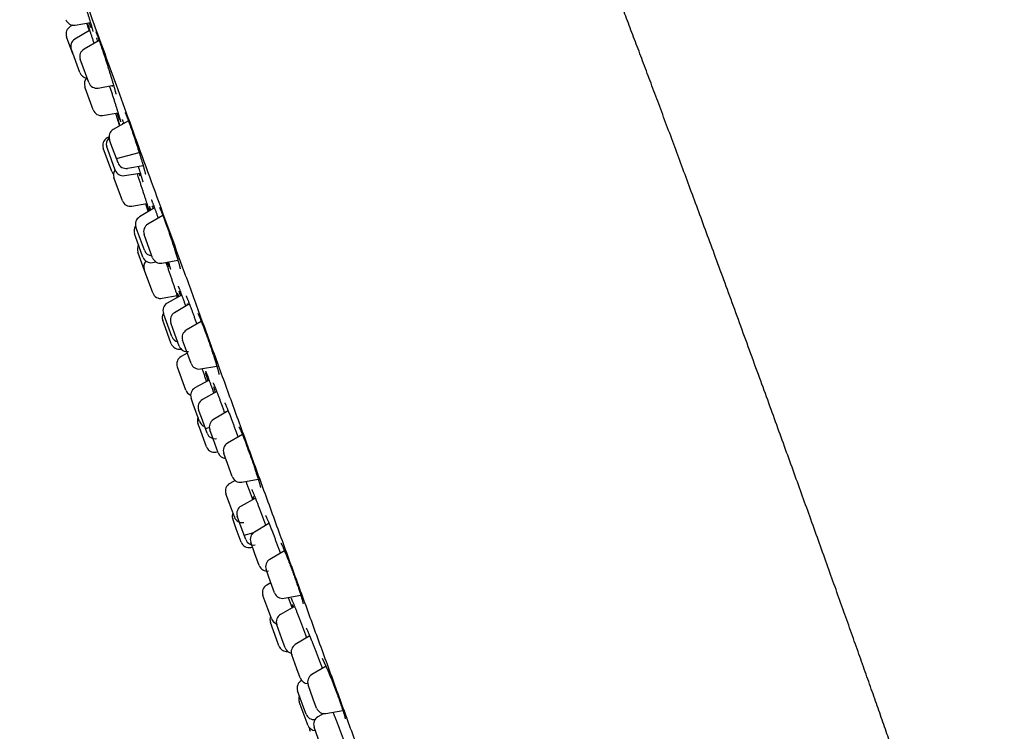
# Model space of a CAD drawing. Header units: millimetres. Extents: x 8 to 1577, y 12 to 2536.
# Tile 39 of 66: x 398 to 456, y 2129 to 2171. Entities that reach past the tile are written whole.
import ezdxf

# ---------------------------------------------------------------- set-up
doc = ezdxf.new("R2010")
doc.units = ezdxf.units.MM

msp = doc.modelspace()

# ---------------------------------------------------------------- linework, layer by layer
at = {"color": 7, "linetype": 'Continuous', "lineweight": 30}
for p, q in [((401.351, 2170.978), (401.217, 2170.897)), ((402.363, 2170.67), (401.489, 2170.148)), ((401.514, 2170.98), (402.406, 2171.137)), ((401.372, 2169.284), (401.003, 2170.297)), ((402.924, 2170.075), (402.03, 2169.56)), ((401.282, 2169.531), (401.276, 2169.548)), ((401.775, 2168.175), (401.282, 2169.531)), ((401.864, 2168.809), (401.811, 2168.955)), ((402.31, 2167.583), (401.864, 2168.809)), ((402.105, 2167.27), (402.08, 2167.338)), ((402.58, 2165.965), (402.105, 2167.27)), ((402.867, 2167.261), (403.777, 2167.422)), ((403.129, 2165.642), (404.041, 2165.789)), ((403.896, 2165.766), (404.136, 2165.031)), ((404.652, 2165.329), (403.758, 2164.813)), ((403.508, 2164.378), (403.393, 2164.313)), ((403.624, 2163.972), (403.538, 2164.209)), ((403.17, 2163.7), (403.168, 2163.706)), ((403.667, 2162.333), (403.17, 2163.7)), ((403.43, 2163.628), (403.376, 2163.778)), ((403.876, 2162.405), (403.43, 2163.628)), ((404.038, 2162.836), (403.624, 2163.972)), ((403.942, 2163.1), (405.285, 2163.46)), ((404.594, 2162.515), (405.523, 2162.679)), ((403.819, 2161.916), (403.799, 2161.973)), ((404.298, 2160.6), (403.819, 2161.916)), ((404.425, 2162.082), (405.354, 2162.232)), ((404.861, 2160.28), (405.737, 2160.446)), ((406.196, 2160.175), (405.312, 2159.646)), ((406.689, 2159.725), (405.797, 2159.211)), ((405.192, 2158.788), (405.098, 2159.046)), ((405.069, 2158.482), (405.013, 2158.636)), ((405.513, 2157.263), (405.069, 2158.482)), ((405.598, 2157.673), (405.192, 2158.788)), ((405.702, 2158.263), (405.577, 2158.607)), ((406.077, 2157.234), (405.702, 2158.263)), ((405.686, 2156.262), (405.21, 2157.568)), ((406.076, 2156.943), (406.281, 2156.982)), ((406.634, 2156.912), (407.58, 2157.079)), ((405.605, 2156.484), (405.59, 2156.526)), ((406.089, 2155.153), (405.605, 2156.484)), ((406.656, 2154.833), (407.526, 2155.005)), ((407.798, 2155.026), (406.947, 2154.549)), ((407.489, 2154.998), (407.531, 2154.876)), ((408.255, 2154.507), (407.374, 2153.981)), ((406.828, 2153.651), (406.722, 2153.941)), ((406.741, 2153.363), (406.683, 2153.523)), ((407.182, 2152.15), (406.741, 2153.363)), ((407.222, 2152.569), (406.828, 2153.651)), ((407.302, 2152.992), (407.16, 2153.38)), ((408.96, 2153.466), (408.074, 2152.954)), ((407.66, 2152.008), (407.302, 2152.992)), ((408.023, 2151.888), (407.854, 2152.35)), ((407.749, 2151.831), (407.767, 2151.835)), ((408.131, 2151.591), (407.769, 2151.391)), ((408.354, 2150.977), (408.023, 2151.888)), ((408.911, 2150.656), (409.874, 2150.826)), ((407.552, 2150.755), (407.542, 2150.783)), ((408.041, 2149.41), (407.552, 2150.755)), ((409.419, 2149.991), (408.586, 2149.532)), ((409.87, 2149.32), (409.023, 2148.845)), ((408.482, 2148.58), (408.357, 2148.923)), ((408.856, 2147.55), (408.482, 2148.58)), ((408.964, 2147.782), (408.798, 2148.238)), ((410.547, 2148.187), (409.673, 2147.665)), ((410.449, 2148.129), (410.439, 2148.162)), ((408.847, 2147.197), (408.761, 2147.433)), ((409.297, 2146.865), (408.964, 2147.782)), ((409.26, 2146.061), (408.847, 2147.197)), ((409.201, 2147.129), (409.431, 2147.19)), ((409.653, 2146.531), (409.459, 2147.064)), ((411.385, 2146.777), (410.507, 2146.27)), ((409.959, 2145.692), (409.653, 2146.531)), ((409.826, 2145.741), (409.933, 2145.762)), ((410.501, 2145.078), (410.287, 2145.666)), ((410.787, 2144.293), (410.501, 2145.078)), ((410.957, 2144.064), (410.639, 2143.89)), ((411.344, 2143.972), (412.322, 2144.145)), ((410.617, 2142.713), (410.411, 2143.281)), ((410.91, 2141.908), (410.617, 2142.713)), ((412.151, 2143.027), (411.312, 2142.556)), ((411.026, 2141.21), (410.812, 2141.798)), ((411.319, 2141.31), (411.087, 2141.949)), ((412.957, 2141.531), (412.093, 2141.015)), ((411.311, 2140.426), (411.026, 2141.21)), ((411.586, 2140.576), (411.319, 2141.31)), ((411.49, 2140.84), (412.057, 2140.992)), ((412.129, 2139.729), (411.879, 2140.415)), ((411.877, 2140.106), (411.984, 2140.127)), ((413.875, 2139.901), (413.008, 2139.4)), ((412.379, 2139.042), (412.129, 2139.729)), ((413.049, 2138.077), (412.788, 2138.796)), ((413.07, 2138.02), (412.825, 2137.885)), ((413.287, 2137.423), (413.049, 2138.077)), ((412.889, 2136.47), (412.596, 2137.276)), ((413.844, 2137.102), (414.836, 2137.277)), ((413.096, 2135.903), (412.889, 2136.47)), ((414.472, 2136.612), (413.645, 2136.148)), ((414.247, 2136.727), (414.32, 2136.527)), ((413.397, 2134.695), (413.044, 2135.666)), ((413.72, 2134.715), (413.419, 2135.541)), ((413.543, 2134.294), (413.397, 2134.695)), ((413.919, 2134.168), (413.72, 2134.715)), ((415.365, 2134.875), (414.513, 2134.366)), ((415.109, 2134.942), (415.175, 2134.761)), ((414.605, 2132.926), (414.299, 2133.766)), ((414.799, 2132.393), (414.605, 2132.926)), ((416.34, 2133.085), (415.485, 2132.592)), ((414.884, 2132.245), (414.879, 2132.242)), ((415.025, 2130.603), (414.65, 2131.633)), ((415.574, 2131.14), (415.266, 2131.988)), ((415.765, 2130.615), (415.574, 2131.14)), ((415.208, 2129.721), (414.748, 2130.985)), ((415.15, 2130.26), (415.025, 2130.603)), ((416.322, 2130.294), (417.325, 2130.471)), ((416.191, 2130.288), (415.847, 2130.096)), ((415.247, 2129.612), (415.208, 2129.721)), ((415.987, 2128.486), (415.622, 2129.488))]:
    msp.add_line(p, q, dxfattribs=at)
at = {"color": 7, "linetype": 'Continuous', "lineweight": 30, "flags": 128}
for points in [[(405.655, 2160.431), (405.68, 2160.356), (405.816, 2159.948)], [(411.176, 2147.238), (411.176, 2147.239), (411.18, 2147.233), (411.188, 2147.218), (411.201, 2147.193), (411.219, 2147.157), (411.242, 2147.109), (411.269, 2147.05), (411.299, 2146.981), (411.333, 2146.902), (411.369, 2146.815), (411.408, 2146.72), (411.45, 2146.616), (411.494, 2146.504), (411.54, 2146.386), (411.588, 2146.262), (411.637, 2146.133), (411.686, 2146), (411.736, 2145.865), (411.787, 2145.727), (411.837, 2145.589), (411.886, 2145.451), (411.886, 2145.45), (411.886, 2145.45)]]:
    msp.add_lwpolyline(points, dxfattribs=at)
at = {"color": 7, "linetype": 'Continuous', "lineweight": 30}
for centre, radius, start, end in [((401.427, 2171.472), 0.5, 200, 280), ((401.473, 2170.468), 0.5, 120.84432, 200), ((401.746, 2169.719), 0.5, 120.84432, 200), ((402.28, 2169.127), 0.5, 120, 200), ((402.245, 2168.346), 0.5, 200, 262.99883), ((402.55, 2167.509), 0.5, 133.57929, 200), ((402.78, 2167.754), 0.5, 200, 280), ((403.05, 2166.136), 0.5, 200, 279.15568), ((404.008, 2164.38), 0.5, 120, 200), ((403.638, 2163.877), 0.5, 119.27461, 200), ((403.846, 2163.949), 0.5, 131.94524, 200), ((404.508, 2163.007), 0.5, 200, 280), ((404.137, 2162.504), 0.5, 200, 222.53906), ((404.268, 2162.144), 0.5, 144.057, 200), ((404.345, 2162.576), 0.5, 200, 279.15568), ((404.768, 2160.772), 0.5, 200, 280.72539), ((405.568, 2159.217), 0.5, 120.84432, 200), ((405.483, 2158.807), 0.5, 143.55674, 200), ((406.047, 2158.778), 0.5, 120, 200), ((405.68, 2157.739), 0.5, 149.79348, 200), ((405.983, 2157.434), 0.5, 200, 280.72539), ((406.068, 2157.844), 0.5, 200, 266.42102), ((406.547, 2157.405), 0.5, 200, 280), ((406.06, 2156.697), 0.5, 138.10525, 200), ((406.559, 2155.324), 0.5, 200, 281.18381), ((407.192, 2154.112), 0.5, 119.27461, 200), ((407.152, 2153.694), 0.5, 149.78846, 200), ((407.63, 2153.551), 0.5, 120.84432, 200), ((407.691, 2152.74), 0.5, 200, 255.94312), ((408.324, 2152.521), 0.5, 120, 200), ((407.652, 2152.322), 0.5, 200, 281.18381), ((408.13, 2152.179), 0.5, 200, 279.15568), ((408.012, 2150.954), 0.5, 118.98141, 200), ((408.824, 2151.148), 0.5, 200, 280), ((408.511, 2149.581), 0.5, 200, 248.39921), ((408.827, 2149.094), 0.5, 118.81619, 200), ((409.268, 2148.409), 0.5, 119.27461, 200), ((409.231, 2147.604), 0.5, 157.73142, 200), ((409.326, 2147.722), 0.5, 200, 250.2073), ((409.929, 2147.235), 0.5, 120.84432, 200), ((409.767, 2147.036), 0.5, 200, 280.72539), ((410.757, 2145.837), 0.5, 120, 200), ((409.73, 2146.232), 0.5, 200, 281.01859), ((410.429, 2145.863), 0.5, 200, 266.42078), ((410.88, 2143.452), 0.5, 118.81619, 200), ((411.257, 2144.464), 0.5, 200, 280), ((411.282, 2141.969), 0.5, 157.73315, 200), ((411.557, 2142.12), 0.5, 119.27461, 200), ((411.38, 2142.079), 0.5, 200, 281.18381), ((412.349, 2140.586), 0.5, 120.84432, 200), ((411.781, 2140.597), 0.5, 200, 281.01859), ((412.056, 2140.747), 0.5, 200, 280.72539), ((413.258, 2138.967), 0.5, 120, 200), ((412.849, 2139.213), 0.5, 200, 279.15568), ((413.066, 2137.447), 0.5, 118.81619, 200), ((413.757, 2137.594), 0.5, 200, 280), ((413.513, 2135.837), 0.5, 157.73275, 200), ((413.566, 2136.074), 0.5, 200, 250.80414), ((413.889, 2135.712), 0.5, 119.27461, 200), ((414.013, 2134.465), 0.5, 200, 274.8498), ((414.389, 2134.339), 0.5, 200, 257.04127), ((414.769, 2133.937), 0.5, 120.84432, 200), ((398.238, 2124.982), 19.829, 19.07254, 25.59069), ((415.12, 2131.804), 0.5, 118.81619, 200), ((415.269, 2132.564), 0.5, 200, 267.19927), ((415.735, 2132.159), 0.5, 120, 200), ((415.217, 2131.156), 0.5, 157.73264, 200), ((416.235, 2130.786), 0.5, 200, 280), ((415.619, 2130.431), 0.5, 200, 276.27335), ((416.092, 2129.659), 0.5, 119.27461, 200), ((415.717, 2129.783), 0.5, 200, 267.66594), ((415.853, 2129.41), 0.5, 176.6446, 200)]:
    msp.add_arc(centre, radius, start, end, dxfattribs=at)
for points, knots in [([(441.795, 2150.526), (441.595, 2151.076), (441.2, 2152.161), (440.613, 2153.768), (440.041, 2155.332), (439.482, 2156.855), (438.941, 2158.328), (438.417, 2159.752), (437.908, 2161.129), (437.413, 2162.469), (436.927, 2163.779), (436.45, 2165.06), (435.983, 2166.312), (435.529, 2167.527), (435.087, 2168.705), (434.657, 2169.848), (434.24, 2170.954), (433.813, 2172.083), (433.377, 2173.229), (432.934, 2174.39), (432.507, 2175.507), (432.095, 2176.579), (431.697, 2177.608), (431.321, 2178.578), (430.965, 2179.49), (430.63, 2180.347), (430.306, 2181.169), (429.994, 2181.957), (429.68, 2182.748), (429.363, 2183.539), (429.045, 2184.328), (428.741, 2185.076), (428.452, 2185.783), (428.176, 2186.452), (427.914, 2187.082), (427.657, 2187.694), (427.406, 2188.286), (427.16, 2188.858), (426.93, 2189.389), (426.713, 2189.882), (426.509, 2190.339), (426.318, 2190.761), (426.139, 2191.15), (425.972, 2191.507), (425.816, 2191.833), (425.658, 2192.158), (425.499, 2192.476), (425.36, 2192.747), (425.278, 2192.901), (425.25, 2192.953)], [0, 0, 0, 0, 0.038532, 0.076072, 0.112633, 0.148229, 0.182873, 0.215984, 0.248202, 0.279541, 0.310011, 0.340222, 0.369556, 0.398027, 0.425648, 0.452431, 0.478392, 0.503543, 0.53188, 0.559155, 0.585388, 0.610601, 0.634815, 0.658051, 0.679084, 0.699285, 0.718671, 0.73726, 0.755072, 0.774731, 0.7934, 0.811106, 0.827877, 0.84374, 0.858723, 0.872853, 0.887445, 0.901076, 0.913783, 0.925602, 0.936571, 0.946726, 0.956105, 0.964744, 0.97268, 0.979949, 0.988523, 0.996101, 1, 1, 1, 1]), ([(398.231, 2183.089), (398.237, 2183.071), (398.25, 2183.037), (398.352, 2182.756), (398.516, 2182.306), (398.747, 2181.671), (399.044, 2180.855), (399.405, 2179.862), (399.827, 2178.703), (400.306, 2177.386), (400.842, 2175.915), (401.433, 2174.29), (402.081, 2172.511), (402.781, 2170.587), (403.528, 2168.536), (404.315, 2166.374), (405.139, 2164.108), (406.001, 2161.74), (406.9, 2159.269), (407.833, 2156.707), (408.791, 2154.076), (409.766, 2151.397), (410.754, 2148.682), (411.755, 2145.931), (412.769, 2143.144), (413.45, 2141.273), (413.792, 2140.334)], [0, 0, 0, 0, 0.041973, 0.083583, 0.125009, 0.166434, 0.208037, 0.25, 0.291973, 0.333583, 0.375009, 0.416434, 0.458038, 0.5, 0.541973, 0.583583, 0.625009, 0.666434, 0.708038, 0.75, 0.79197, 0.833579, 0.875005, 0.91643, 0.958035, 1, 1, 1, 1]), ([(401.448, 2174.132), (401.456, 2174.11), (401.476, 2174.054), (401.516, 2173.94), (401.566, 2173.795), (401.621, 2173.632), (401.68, 2173.454), (401.743, 2173.263), (401.808, 2173.062), (401.876, 2172.853), (401.944, 2172.64), (402.012, 2172.424), (402.08, 2172.208), (402.147, 2171.995), (402.211, 2171.788), (402.271, 2171.589), (402.328, 2171.401), (402.38, 2171.226), (402.427, 2171.068), (402.462, 2170.946), (402.479, 2170.886), (402.484, 2170.865)], [0, 0, 0, 0, 0.034277, 0.089268, 0.144434, 0.199424, 0.254413, 0.309577, 0.364566, 0.419592, 0.474794, 0.529821, 0.58491, 0.640174, 0.695263, 0.750403, 0.805718, 0.860858, 0.916013, 0.971345, 1, 1, 1, 1]), ([(402.181, 2171.098), (402.185, 2171.085), (402.204, 2171.027), (402.239, 2170.918), (402.283, 2170.78), (402.312, 2170.689), (402.325, 2170.647)], [0, 0, 0, 0, 0.089869, 0.420351, 0.739488, 1, 1, 1, 1]), ([(402.341, 2170.657), (402.338, 2170.666), (402.318, 2170.729), (402.287, 2170.83), (402.249, 2170.955), (402.221, 2171.046), (402.209, 2171.087), (402.205, 2171.102)], [0, 0, 0, 0, 0.0452635, 0.3134414, 0.5807653, 0.8479293, 1, 1, 1, 1]), ([(402.218, 2171.104), (402.223, 2171.09), (402.236, 2171.05), (402.267, 2170.961), (402.307, 2170.839), (402.355, 2170.696), (402.407, 2170.536), (402.465, 2170.362), (402.526, 2170.173), (402.577, 2170.018), (402.607, 2169.923), (402.615, 2169.897)], [0, 0, 0, 0, 0.068167, 0.194818, 0.321066, 0.447311, 0.573959, 0.700205, 0.826509, 0.953215, 1, 1, 1, 1]), ([(402.444, 2170.832), (402.442, 2170.836), (402.428, 2170.877), (402.394, 2170.973), (402.362, 2171.068), (402.343, 2171.124), (402.342, 2171.126)], [0, 0, 0, 0, 0.0574882, 0.522277, 0.9855889, 1, 1, 1, 1]), ([(402.481, 2170.875), (402.487, 2170.856), (402.499, 2170.811), (402.516, 2170.751), (402.531, 2170.694), (402.542, 2170.65), (402.549, 2170.619), (402.553, 2170.603), (402.554, 2170.597), (402.553, 2170.598), (402.553, 2170.598)], [0, 0, 0, 0, 0.122443, 0.291495, 0.457329, 0.61825, 0.771407, 0.892338, 0.990485, 1, 1, 1, 1]), ([(402.732, 2170.577), (402.732, 2170.577), (402.732, 2170.578), (402.734, 2170.574), (402.739, 2170.563), (402.749, 2170.541), (402.763, 2170.508), (402.781, 2170.463), (402.803, 2170.407), (402.828, 2170.34), (402.855, 2170.267), (402.874, 2170.213), (402.883, 2170.188)], [0, 0, 0, 0, 0.001354, 0.071107, 0.156429, 0.257199, 0.370838, 0.493545, 0.621846, 0.753267, 0.886247, 1, 1, 1, 1]), ([(402.847, 2170.031), (402.843, 2170.044), (402.824, 2170.112), (402.805, 2170.176), (402.793, 2170.221), (402.792, 2170.223)], [0, 0, 0, 0, 0.182689, 0.952828, 1, 1, 1, 1]), ([(402.881, 2170.197), (402.89, 2170.172), (402.915, 2170.101), (402.963, 2169.965), (403.023, 2169.793), (403.086, 2169.606), (403.152, 2169.409), (403.221, 2169.203), (403.29, 2168.991), (403.36, 2168.776), (403.429, 2168.56), (403.497, 2168.346), (403.562, 2168.138), (403.624, 2167.936), (403.682, 2167.745), (403.732, 2167.577), (403.76, 2167.481), (403.773, 2167.438)], [0, 0, 0, 0, 0.03814, 0.107746, 0.177574, 0.247179, 0.316783, 0.386608, 0.456212, 0.525863, 0.595736, 0.665387, 0.735118, 0.80507, 0.874801, 0.944595, 1, 1, 1, 1]), ([(403.536, 2167.379), (403.539, 2167.37), (403.565, 2167.29), (403.615, 2167.136), (403.685, 2166.921), (403.753, 2166.708), (403.819, 2166.501), (403.882, 2166.301), (403.942, 2166.111), (403.997, 2165.934), (404.047, 2165.772), (404.091, 2165.626), (404.128, 2165.5), (404.156, 2165.406), (404.168, 2165.362), (404.172, 2165.345)], [0, 0, 0, 0, 0.011357, 0.096221, 0.181149, 0.266349, 0.351278, 0.43626, 0.521513, 0.606495, 0.691493, 0.776763, 0.861762, 0.946733, 1, 1, 1, 1]), ([(403.714, 2167.343), (403.712, 2167.346), (403.706, 2167.365), (403.698, 2167.388), (403.691, 2167.407)], [0, 0, 0, 0, 0.179562, 1, 1, 1, 1]), ([(403.77, 2167.446), (403.775, 2167.429), (403.79, 2167.378), (403.812, 2167.3), (403.837, 2167.212), (403.859, 2167.133), (403.877, 2167.063), (403.893, 2167.003), (403.904, 2166.957), (403.911, 2166.924), (403.915, 2166.904), (403.917, 2166.895), (403.917, 2166.895), (403.917, 2166.896)], [0, 0, 0, 0, 0.0548979, 0.166986, 0.2800954, 0.3937869, 0.5073246, 0.6197233, 0.7297149, 0.8228689, 0.9055379, 0.9741352, 1, 1, 1, 1]), ([(404.13, 2165.386), (404.13, 2165.386), (404.118, 2165.417), (404.094, 2165.486), (404.05, 2165.611), (404.015, 2165.711), (403.994, 2165.773), (403.991, 2165.781)], [0, 0, 0, 0, 0.002024, 0.317358, 0.633698, 0.949033, 1, 1, 1, 1]), ([(404.139, 2165.033), (404.129, 2165.062), (404.106, 2165.132), (404.078, 2165.221), (404.053, 2165.299), (404.036, 2165.356), (404.031, 2165.373), (404.028, 2165.382)], [0, 0, 0, 0, 0.148836, 0.36142, 0.574682, 0.787265, 1, 1, 1, 1]), ([(404.033, 2165.372), (404.038, 2165.36), (404.046, 2165.336), (404.069, 2165.271), (404.098, 2165.183), (404.125, 2165.105), (404.143, 2165.05), (404.147, 2165.038)], [0, 0, 0, 0, 0.2340096, 0.4687638, 0.7027736, 0.9370581, 1, 1, 1, 1]), ([(404.035, 2165.367), (404.035, 2165.368), (404.035, 2165.368), (404.036, 2165.365), (404.037, 2165.363)], [0, 0, 0, 0, 0.194139, 1, 1, 1, 1]), ([(404.169, 2165.356), (404.172, 2165.344), (404.18, 2165.315), (404.188, 2165.286), (404.192, 2165.267), (404.194, 2165.259), (404.194, 2165.26), (404.194, 2165.26)], [0, 0, 0, 0, 0.238909, 0.525582, 0.758199, 0.94776, 1, 1, 1, 1]), ([(404.286, 2165.4), (404.286, 2165.4), (404.286, 2165.4), (404.289, 2165.393), (404.296, 2165.377), (404.308, 2165.35), (404.323, 2165.312), (404.343, 2165.262), (404.361, 2165.214), (404.374, 2165.181), (404.377, 2165.171)], [0, 0, 0, 0, 0.041891, 0.145127, 0.27088, 0.417064, 0.578581, 0.749888, 0.926757, 1, 1, 1, 1]), ([(404.456, 2165.817), (404.456, 2165.817), (404.456, 2165.817), (404.46, 2165.81), (404.467, 2165.795), (404.479, 2165.769), (404.496, 2165.732), (404.516, 2165.683), (404.541, 2165.622), (404.568, 2165.551), (404.599, 2165.47), (404.633, 2165.38), (404.668, 2165.286), (404.693, 2165.217), (404.705, 2165.185)], [0, 0, 0, 0, 0.02068, 0.077404, 0.145379, 0.224, 0.311263, 0.404667, 0.502049, 0.601843, 0.702997, 0.804817, 0.906808, 1, 1, 1, 1]), ([(404.33, 2165.143), (404.327, 2165.152), (404.324, 2165.165), (404.321, 2165.175), (404.32, 2165.178)], [0, 0, 0, 0, 0.694346, 1, 1, 1, 1]), ([(404.702, 2165.192), (404.713, 2165.161), (404.744, 2165.075), (404.8, 2164.919), (404.867, 2164.725), (404.937, 2164.522), (405.007, 2164.312), (405.079, 2164.099), (405.149, 2163.883), (405.218, 2163.669), (405.286, 2163.459), (405.35, 2163.255), (405.409, 2163.062), (405.456, 2162.909), (405.48, 2162.828), (405.487, 2162.802)], [0, 0, 0, 0, 0.0462831, 0.1293305, 0.212643, 0.2956907, 0.3787356, 0.4620451, 0.5450905, 0.6281921, 0.7115583, 0.7946604, 0.8778568, 0.9613181, 1, 1, 1, 1]), ([(405.232, 2162.627), (405.239, 2162.604), (405.267, 2162.518), (405.309, 2162.381), (405.355, 2162.229), (405.38, 2162.145), (405.391, 2162.109)], [0, 0, 0, 0, 0.115336, 0.434799, 0.75528, 1, 1, 1, 1]), ([(405.485, 2162.809), (405.495, 2162.774), (405.516, 2162.703), (405.545, 2162.604), (405.57, 2162.514), (405.593, 2162.433), (405.612, 2162.36), (405.628, 2162.297), (405.64, 2162.245), (405.649, 2162.205), (405.654, 2162.18), (405.656, 2162.166), (405.656, 2162.165), (405.656, 2162.165)], [0, 0, 0, 0, 0.100675, 0.203308, 0.304715, 0.404758, 0.505243, 0.606004, 0.705924, 0.803501, 0.883409, 0.952412, 1, 1, 1, 1]), ([(405.161, 2162.201), (405.179, 2162.147), (405.221, 2162.023), (405.287, 2161.824), (405.358, 2161.609), (405.429, 2161.395), (405.497, 2161.186), (405.563, 2160.984), (405.626, 2160.791), (405.684, 2160.611), (405.737, 2160.445), (405.785, 2160.294), (405.826, 2160.164), (405.858, 2160.059), (405.873, 2160.008), (405.88, 2159.986)], [0, 0, 0, 0, 0.062054, 0.141615, 0.221431, 0.300992, 0.380589, 0.46044, 0.540037, 0.619651, 0.699519, 0.779133, 0.85874, 0.9386, 1, 1, 1, 1]), ([(405.344, 2162.05), (405.344, 2162.051), (405.328, 2162.095), (405.308, 2162.149), (405.286, 2162.211), (405.283, 2162.221)], [0, 0, 0, 0, 0.005431, 0.851588, 1, 1, 1, 1]), ([(405.388, 2162.118), (405.391, 2162.109), (405.403, 2162.068), (405.421, 2162.005), (405.443, 2161.929), (405.462, 2161.863), (405.477, 2161.807), (405.488, 2161.765), (405.494, 2161.736), (405.498, 2161.721), (405.499, 2161.714), (405.499, 2161.716), (405.499, 2161.716)], [0, 0, 0, 0, 0.040219, 0.176086, 0.312536, 0.448598, 0.58308, 0.714336, 0.823376, 0.917773, 0.993417, 1, 1, 1, 1]), ([(405.863, 2159.976), (405.862, 2159.979), (405.852, 2160.006), (405.827, 2160.076), (405.787, 2160.188), (405.745, 2160.31), (405.713, 2160.401), (405.7, 2160.439)], [0, 0, 0, 0, 0.039172, 0.283572, 0.544461, 0.806183, 1, 1, 1, 1]), ([(405.888, 2160.256), (405.888, 2160.256), (405.888, 2160.256), (405.892, 2160.248), (405.899, 2160.231), (405.911, 2160.203), (405.926, 2160.163), (405.947, 2160.111), (405.962, 2160.07), (405.972, 2160.043), (405.973, 2160.041)], [0, 0, 0, 0, 0.054782, 0.163504, 0.296812, 0.451515, 0.621327, 0.800136, 0.983659, 1, 1, 1, 1]), ([(405.936, 2160.02), (405.936, 2160.02), (405.924, 2160.061), (405.911, 2160.103), (405.902, 2160.136), (405.9, 2160.142)], [0, 0, 0, 0, 0.001559, 0.821984, 1, 1, 1, 1]), ([(406.004, 2160.654), (406.004, 2160.654), (406.004, 2160.655), (406.008, 2160.648), (406.015, 2160.633), (406.027, 2160.607), (406.043, 2160.57), (406.063, 2160.521), (406.087, 2160.46), (406.115, 2160.389), (406.144, 2160.313), (406.166, 2160.256), (406.176, 2160.229)], [0, 0, 0, 0, 0.0254953, 0.0963366, 0.181964, 0.2814782, 0.3920772, 0.5104024, 0.6336613, 0.7599084, 0.887864, 1, 1, 1, 1]), ([(406.118, 2160.128), (406.114, 2160.138), (406.095, 2160.203), (406.079, 2160.258), (406.065, 2160.304)], [0, 0, 0, 0, 0.162967, 1, 1, 1, 1]), ([(406.173, 2160.238), (406.18, 2160.217), (406.204, 2160.153), (406.25, 2160.028), (406.31, 2159.863), (406.365, 2159.708), (406.401, 2159.605), (406.414, 2159.567)], [0, 0, 0, 0, 0.1143761, 0.3551223, 0.5958685, 0.8529278, 1, 1, 1, 1]), ([(406.49, 2160.2), (406.49, 2160.2), (406.49, 2160.2), (406.494, 2160.191), (406.503, 2160.173), (406.517, 2160.145), (406.535, 2160.105), (406.557, 2160.054), (406.584, 2159.991), (406.613, 2159.918), (406.646, 2159.835), (406.682, 2159.742), (406.72, 2159.642), (406.761, 2159.534), (406.803, 2159.42), (406.847, 2159.3), (406.887, 2159.187), (406.914, 2159.113), (406.925, 2159.081)], [0, 0, 0, 0, 0.023513, 0.066084, 0.115979, 0.171773, 0.233633, 0.299586, 0.368353, 0.438987, 0.510829, 0.583413, 0.656391, 0.729487, 0.802463, 0.875161, 0.947318, 1, 1, 1, 1]), ([(406.924, 2159.086), (406.936, 2159.051), (406.972, 2158.951), (407.033, 2158.775), (407.105, 2158.563), (407.178, 2158.349), (407.249, 2158.134), (407.318, 2157.924), (407.372, 2157.758), (407.4, 2157.667), (407.408, 2157.642)], [0, 0, 0, 0, 0.075062, 0.219937, 0.364352, 0.508762, 0.653632, 0.798042, 0.942551, 1, 1, 1, 1]), ([(407.407, 2157.646), (407.418, 2157.61), (407.443, 2157.53), (407.48, 2157.412), (407.516, 2157.294), (407.55, 2157.181), (407.581, 2157.075), (407.61, 2156.977), (407.635, 2156.888), (407.656, 2156.809), (407.674, 2156.741), (407.688, 2156.683), (407.699, 2156.638), (407.705, 2156.606), (407.709, 2156.586), (407.71, 2156.577), (407.71, 2156.578), (407.71, 2156.578)], [0, 0, 0, 0, 0.0653848, 0.1418051, 0.2186316, 0.2956744, 0.3726474, 0.4492585, 0.5252183, 0.6002115, 0.6738661, 0.7455387, 0.816535, 0.8783174, 0.9342055, 0.9820686, 1, 1, 1, 1]), ([(406.868, 2156.954), (406.874, 2156.937), (406.902, 2156.854), (406.956, 2156.697), (407.028, 2156.486), (407.101, 2156.271), (407.173, 2156.057), (407.245, 2155.846), (407.314, 2155.641), (407.38, 2155.443), (407.443, 2155.257), (407.5, 2155.084), (407.54, 2154.963), (407.559, 2154.905), (407.563, 2154.894)], [0, 0, 0, 0, 0.0243574, 0.1194606, 0.2145878, 0.3100182, 0.4051454, 0.5002951, 0.5957482, 0.6908979, 0.7860588, 0.8815231, 0.9766839, 1, 1, 1, 1]), ([(407.063, 2156.684), (407.062, 2156.687), (407.05, 2156.718), (407.021, 2156.795), (406.987, 2156.888), (406.964, 2156.951), (406.957, 2156.969)], [0, 0, 0, 0, 0.047874, 0.459796, 0.845562, 1, 1, 1, 1]), ([(407.01, 2156.979), (407.017, 2156.954), (407.04, 2156.882), (407.066, 2156.795), (407.082, 2156.741), (407.088, 2156.721)], [0, 0, 0, 0, 0.240238, 0.714717, 1, 1, 1, 1]), ([(407.085, 2156.732), (407.09, 2156.713), (407.102, 2156.673), (407.115, 2156.627), (407.124, 2156.592), (407.13, 2156.571), (407.132, 2156.56), (407.132, 2156.559), (407.132, 2156.559)], [0, 0, 0, 0, 0.20531, 0.422712, 0.611935, 0.782933, 0.925366, 1, 1, 1, 1]), ([(407.229, 2157.017), (407.23, 2157.012), (407.232, 2157.003), (407.232, 2157.001), (407.232, 2157)], [0, 0, 0, 0, 0.534739, 1, 1, 1, 1]), ([(407.592, 2155.547), (407.592, 2155.547), (407.592, 2155.548), (407.594, 2155.543), (407.6, 2155.53), (407.611, 2155.507), (407.626, 2155.472), (407.645, 2155.425), (407.668, 2155.367), (407.694, 2155.3), (407.714, 2155.249), (407.724, 2155.223)], [0, 0, 0, 0, 0.012347, 0.091005, 0.185016, 0.298748, 0.426703, 0.564808, 0.709394, 0.857929, 1, 1, 1, 1]), ([(407.544, 2154.883), (407.537, 2154.905), (407.524, 2154.941), (407.509, 2154.984), (407.503, 2155.001)], [0, 0, 0, 0, 0.601155, 1, 1, 1, 1]), ([(407.537, 2155.146), (407.537, 2155.146), (407.538, 2155.145), (407.542, 2155.134), (407.55, 2155.115), (407.562, 2155.086), (407.572, 2155.059), (407.577, 2155.046)], [0, 0, 0, 0, 0.1208, 0.298131, 0.515541, 0.764994, 1, 1, 1, 1]), ([(407.595, 2154.912), (407.595, 2154.914), (407.581, 2154.956), (407.562, 2155.019), (407.543, 2155.08), (407.537, 2155.099), (407.537, 2155.1)], [0, 0, 0, 0, 0.023375, 0.49872, 0.972554, 1, 1, 1, 1]), ([(407.573, 2155.056), (407.582, 2155.036), (407.595, 2154.999), (407.614, 2154.949), (407.622, 2154.927)], [0, 0, 0, 0, 0.576194, 1, 1, 1, 1]), ([(407.732, 2154.988), (407.718, 2155.031), (407.688, 2155.126), (407.661, 2155.214), (407.648, 2155.256), (407.647, 2155.259)], [0, 0, 0, 0, 0.433433, 0.958576, 1, 1, 1, 1]), ([(407.721, 2155.232), (407.732, 2155.202), (407.76, 2155.128), (407.811, 2154.991), (407.853, 2154.878), (407.873, 2154.822)], [0, 0, 0, 0, 0.2608092, 0.6309948, 1, 1, 1, 1]), ([(408.059, 2154.974), (408.059, 2154.974), (408.059, 2154.976), (408.062, 2154.971), (408.067, 2154.959), (408.078, 2154.937), (408.093, 2154.904), (408.113, 2154.859), (408.137, 2154.804), (408.164, 2154.737), (408.195, 2154.66), (408.229, 2154.573), (408.266, 2154.478), (408.303, 2154.381), (408.328, 2154.313), (408.34, 2154.282)], [0, 0, 0, 0, 0.002255, 0.053201, 0.114529, 0.185978, 0.265617, 0.350364, 0.440009, 0.532779, 0.627659, 0.723951, 0.821151, 0.918868, 1, 1, 1, 1]), ([(407.873, 2154.822), (407.895, 2154.763), (407.938, 2154.644), (407.992, 2154.493), (408.025, 2154.4), (408.034, 2154.375)], [0, 0, 0, 0, 0.420655, 0.842648, 1, 1, 1, 1]), ([(408.165, 2154.453), (408.161, 2154.464), (408.156, 2154.481), (408.152, 2154.495), (408.15, 2154.5)], [0, 0, 0, 0, 0.674462, 1, 1, 1, 1]), ([(408.338, 2154.289), (408.352, 2154.251), (408.386, 2154.161), (408.444, 2154.002), (408.511, 2153.815), (408.583, 2153.614), (408.643, 2153.443), (408.678, 2153.341), (408.689, 2153.309)], [0, 0, 0, 0, 0.132163, 0.320395, 0.508627, 0.709613, 0.911241, 1, 1, 1, 1]), ([(408.757, 2153.931), (408.757, 2153.931), (408.757, 2153.931), (408.762, 2153.922), (408.772, 2153.905), (408.786, 2153.876), (408.805, 2153.836), (408.828, 2153.785), (408.855, 2153.723), (408.885, 2153.651), (408.919, 2153.568), (408.956, 2153.477), (408.995, 2153.377), (409.037, 2153.269), (409.081, 2153.154), (409.126, 2153.034), (409.173, 2152.908), (409.22, 2152.778), (409.268, 2152.646), (409.317, 2152.511), (409.349, 2152.419), (409.365, 2152.374)], [0, 0, 0, 0, 0.019909, 0.054864, 0.095759, 0.141986, 0.192312, 0.245288, 0.299552, 0.355568, 0.412773, 0.470837, 0.529502, 0.588557, 0.647818, 0.707102, 0.766261, 0.825206, 0.88372, 0.942025, 1, 1, 1, 1]), ([(409.365, 2152.374), (409.365, 2152.373), (409.382, 2152.326), (409.415, 2152.232), (409.464, 2152.09), (409.513, 2151.948), (409.56, 2151.807), (409.607, 2151.668), (409.652, 2151.532), (409.695, 2151.4), (409.736, 2151.273), (409.775, 2151.151), (409.811, 2151.035), (409.845, 2150.925), (409.876, 2150.821), (409.904, 2150.724), (409.929, 2150.636), (409.951, 2150.556), (409.969, 2150.487), (409.983, 2150.431), (409.993, 2150.388), (409.999, 2150.357), (410.002, 2150.339), (410.003, 2150.33), (410.003, 2150.331), (410.003, 2150.332)], [0, 0, 0, 0, 0.0006587, 0.0506092, 0.1008191, 0.1511978, 0.201639, 0.2520142, 0.3022338, 0.3522271, 0.4019154, 0.4509812, 0.5001547, 0.5496797, 0.5994619, 0.649368, 0.6991639, 0.7486082, 0.7974049, 0.8451618, 0.8866489, 0.9251791, 0.9604012, 0.9907563, 1, 1, 1, 1]), ([(408.999, 2150.672), (409.002, 2150.663), (409.03, 2150.584), (409.083, 2150.432), (409.156, 2150.22), (409.218, 2150.043), (409.253, 2149.941), (409.265, 2149.906)], [0, 0, 0, 0, 0.033669, 0.307337, 0.581032, 0.855599, 1, 1, 1, 1]), ([(409.207, 2150.53), (409.207, 2150.53), (409.208, 2150.529), (409.212, 2150.52), (409.22, 2150.502), (409.232, 2150.473), (409.249, 2150.432), (409.267, 2150.386), (409.281, 2150.351), (409.287, 2150.336)], [0, 0, 0, 0, 0.068273, 0.187406, 0.331509, 0.495619, 0.675099, 0.86526, 1, 1, 1, 1]), ([(409.366, 2149.962), (409.355, 2149.997), (409.325, 2150.085), (409.286, 2150.207), (409.249, 2150.324), (409.227, 2150.396), (409.219, 2150.421), (409.219, 2150.421)], [0, 0, 0, 0, 0.1821489, 0.4539885, 0.7258847, 0.9986479, 1, 1, 1, 1]), ([(409.284, 2150.346), (409.294, 2150.32), (409.317, 2150.26), (409.362, 2150.141), (409.417, 2149.994), (409.478, 2149.831), (409.522, 2149.711), (409.543, 2149.651)], [0, 0, 0, 0, 0.153522, 0.364868, 0.576353, 0.788515, 1, 1, 1, 1]), ([(456.392, 2107.389), (456.384, 2107.427), (456.358, 2107.554), (456.308, 2107.777), (456.24, 2108.068), (456.162, 2108.389), (456.073, 2108.741), (455.975, 2109.117), (455.866, 2109.518), (455.749, 2109.945), (455.618, 2110.406), (455.475, 2110.903), (455.318, 2111.437), (455.147, 2112.009), (454.961, 2112.622), (454.76, 2113.277), (454.542, 2113.975), (454.326, 2114.66), (454.113, 2115.327), (453.905, 2115.973), (453.686, 2116.648), (453.456, 2117.355), (453.212, 2118.096), (452.955, 2118.874), (452.684, 2119.688), (452.4, 2120.537), (452.102, 2121.422), (451.79, 2122.343), (451.464, 2123.301), (451.123, 2124.297), (450.78, 2125.295), (450.436, 2126.292), (450.091, 2127.288), (449.734, 2128.316), (449.363, 2129.377), (448.98, 2130.473), (448.583, 2131.603), (448.172, 2132.769), (447.747, 2133.97), (447.309, 2135.208), (446.856, 2136.483), (446.388, 2137.795), (445.905, 2139.145), (445.408, 2140.534), (444.91, 2141.92), (444.412, 2143.303), (443.915, 2144.681), (443.404, 2146.093), (442.88, 2147.539), (442.343, 2149.021), (441.979, 2150.02), (441.795, 2150.526)], [0, 0, 0, 0, 0.00259, 0.008509, 0.01506, 0.022289, 0.030238, 0.038951, 0.047907, 0.057619, 0.068124, 0.079458, 0.091658, 0.104762, 0.118806, 0.133828, 0.149863, 0.166949, 0.181134, 0.196009, 0.211591, 0.227898, 0.244948, 0.262985, 0.281819, 0.30147, 0.321957, 0.343297, 0.36551, 0.388614, 0.412627, 0.43498, 0.458094, 0.481984, 0.506662, 0.532142, 0.558437, 0.585561, 0.613527, 0.642348, 0.672039, 0.702612, 0.73408, 0.766458, 0.799758, 0.831105, 0.863249, 0.8962, 0.929969, 0.964565, 1, 1, 1, 1]), ([(409.543, 2149.651), (409.566, 2149.588), (409.612, 2149.463), (409.664, 2149.318), (409.693, 2149.236), (409.697, 2149.223)], [0, 0, 0, 0, 0.457048, 0.915551, 1, 1, 1, 1]), ([(409.66, 2149.83), (409.66, 2149.83), (409.659, 2149.831), (409.662, 2149.826), (409.668, 2149.815), (409.678, 2149.792), (409.693, 2149.759), (409.713, 2149.715), (409.736, 2149.659), (409.763, 2149.593), (409.792, 2149.519), (409.814, 2149.463), (409.825, 2149.436)], [0, 0, 0, 0, 0.003803, 0.074456, 0.160464, 0.261289, 0.3739, 0.494177, 0.618534, 0.745142, 0.875739, 1, 1, 1, 1]), ([(409.793, 2149.277), (409.788, 2149.291), (409.766, 2149.36), (409.732, 2149.468), (409.707, 2149.55), (409.694, 2149.592)], [0, 0, 0, 0, 0.1147, 0.556646, 1, 1, 1, 1]), ([(409.822, 2149.444), (409.831, 2149.42), (409.859, 2149.35), (409.91, 2149.216), (409.975, 2149.044), (410.044, 2148.858), (410.092, 2148.726), (410.116, 2148.66)], [0, 0, 0, 0, 0.117478, 0.337815, 0.558308, 0.779507, 1, 1, 1, 1]), ([(410.116, 2148.66), (410.14, 2148.593), (410.189, 2148.458), (410.262, 2148.255), (410.309, 2148.121), (410.332, 2148.058)], [0, 0, 0, 0, 0.3458623, 0.692825, 1, 1, 1, 1]), ([(410.347, 2148.647), (410.347, 2148.647), (410.347, 2148.648), (410.351, 2148.641), (410.358, 2148.627), (410.371, 2148.601), (410.389, 2148.564), (410.41, 2148.516), (410.436, 2148.457), (410.465, 2148.387), (410.498, 2148.308), (410.533, 2148.22), (410.572, 2148.124), (410.613, 2148.019), (410.656, 2147.908), (410.685, 2147.83), (410.7, 2147.792)], [0, 0, 0, 0, 0.016291, 0.064273, 0.12143, 0.187176, 0.259745, 0.336952, 0.416924, 0.498192, 0.579805, 0.662924, 0.747105, 0.832094, 0.917658, 1, 1, 1, 1]), ([(410.698, 2147.798), (410.714, 2147.756), (410.753, 2147.653), (410.817, 2147.48), (410.888, 2147.285), (410.961, 2147.084), (411.035, 2146.876), (411.09, 2146.721), (411.119, 2146.638), (411.123, 2146.626)], [0, 0, 0, 0, 0.119031, 0.293486, 0.456789, 0.620092, 0.794461, 0.969386, 1, 1, 1, 1]), ([(411.886, 2145.45), (411.903, 2145.404), (411.936, 2145.31), (411.985, 2145.171), (412.033, 2145.032), (412.079, 2144.895), (412.125, 2144.761), (412.168, 2144.631), (412.209, 2144.506), (412.247, 2144.388), (412.282, 2144.276), (412.314, 2144.172), (412.344, 2144.075), (412.37, 2143.985), (412.393, 2143.904), (412.413, 2143.832), (412.429, 2143.77), (412.44, 2143.721), (412.448, 2143.686), (412.452, 2143.664), (412.453, 2143.652), (412.453, 2143.652), (412.453, 2143.652)], [0, 0, 0, 0, 0.054047, 0.108651, 0.163509, 0.218518, 0.273548, 0.328466, 0.383171, 0.43758, 0.491574, 0.544875, 0.598332, 0.652047, 0.705842, 0.759394, 0.812313, 0.864027, 0.907991, 0.9476, 0.981631, 1, 1, 1, 1]), ([(411.591, 2144.016), (411.595, 2144.006), (411.621, 2143.937), (411.673, 2143.797), (411.746, 2143.598), (411.797, 2143.459), (411.822, 2143.39)], [0, 0, 0, 0, 0.0510062, 0.3670009, 0.6840054, 1, 1, 1, 1]), ([(411.822, 2143.39), (411.848, 2143.32), (411.899, 2143.179), (411.954, 2143.025), (411.983, 2142.943), (411.987, 2142.932)], [0, 0, 0, 0, 0.461919, 0.925309, 1, 1, 1, 1]), ([(411.935, 2143.534), (411.935, 2143.534), (411.934, 2143.535), (411.937, 2143.53), (411.943, 2143.519), (411.954, 2143.497), (411.969, 2143.465), (411.989, 2143.42), (412.013, 2143.365), (412.041, 2143.299), (412.072, 2143.223), (412.101, 2143.151), (412.121, 2143.102), (412.128, 2143.084)], [0, 0, 0, 0, 0.002325, 0.06589, 0.14359, 0.235391, 0.339045, 0.451109, 0.568309, 0.688186, 0.809086, 0.929755, 1, 1, 1, 1]), ([(412.07, 2142.981), (412.057, 2143.019), (412.044, 2143.059), (412.033, 2143.092), (412.032, 2143.095)], [0, 0, 0, 0, 0.9340695, 1, 1, 1, 1]), ([(412.125, 2143.092), (412.136, 2143.066), (412.165, 2142.992), (412.22, 2142.85), (412.288, 2142.674), (412.36, 2142.484), (412.435, 2142.284), (412.512, 2142.077), (412.563, 2141.936), (412.589, 2141.865)], [0, 0, 0, 0, 0.083663, 0.23617, 0.389163, 0.541669, 0.694283, 0.847386, 1, 1, 1, 1]), ([(412.589, 2141.865), (412.615, 2141.795), (412.666, 2141.653), (412.721, 2141.5), (412.749, 2141.42), (412.753, 2141.409)], [0, 0, 0, 0, 0.463852, 0.929179, 1, 1, 1, 1]), ([(412.752, 2141.991), (412.752, 2141.991), (412.752, 2141.992), (412.755, 2141.986), (412.763, 2141.972), (412.776, 2141.947), (412.793, 2141.911), (412.816, 2141.863), (412.842, 2141.804), (412.872, 2141.735), (412.906, 2141.656), (412.942, 2141.569), (412.981, 2141.473), (413.023, 2141.37), (413.066, 2141.26), (413.112, 2141.144), (413.156, 2141.03), (413.186, 2140.953), (413.199, 2140.919)], [0, 0, 0, 0, 0.012034, 0.052623, 0.101194, 0.157443, 0.220037, 0.287186, 0.357255, 0.429018, 0.501646, 0.574597, 0.647364, 0.719699, 0.792789, 0.866513, 0.940751, 1, 1, 1, 1]), ([(413.197, 2140.923), (413.21, 2140.89), (413.248, 2140.792), (413.312, 2140.62), (413.388, 2140.416), (413.463, 2140.212), (413.536, 2140.009), (413.591, 2139.857), (413.62, 2139.773), (413.626, 2139.757)], [0, 0, 0, 0, 0.090613, 0.269294, 0.447406, 0.614133, 0.780859, 0.958883, 1, 1, 1, 1]), ([(413.66, 2140.362), (413.661, 2140.362), (413.661, 2140.361), (413.667, 2140.351), (413.678, 2140.332), (413.694, 2140.301), (413.715, 2140.26), (413.74, 2140.207), (413.769, 2140.143), (413.802, 2140.069), (413.839, 2139.986), (413.878, 2139.894), (413.919, 2139.794), (413.963, 2139.688), (414.008, 2139.575), (414.056, 2139.456), (414.105, 2139.33), (414.155, 2139.2), (414.207, 2139.066), (414.259, 2138.929), (414.311, 2138.79), (414.363, 2138.65), (414.414, 2138.51), (414.464, 2138.371), (414.513, 2138.234), (414.561, 2138.098), (414.608, 2137.964), (414.653, 2137.833), (414.696, 2137.706), (414.737, 2137.583), (414.776, 2137.467), (414.811, 2137.357), (414.843, 2137.255), (414.872, 2137.162), (414.897, 2137.078), (414.919, 2137.002), (414.937, 2136.936), (414.951, 2136.881), (414.961, 2136.838), (414.967, 2136.809), (414.97, 2136.793), (414.971, 2136.786), (414.971, 2136.787), (414.971, 2136.788)], [0, 0, 0, 0, 0.011443, 0.027588, 0.046484, 0.06788, 0.091259, 0.116037, 0.141715, 0.16792, 0.194392, 0.220959, 0.247453, 0.273773, 0.30035, 0.327157, 0.354152, 0.381286, 0.408504, 0.435741, 0.462932, 0.49003, 0.517003, 0.543748, 0.57042, 0.597283, 0.624305, 0.651447, 0.678656, 0.705859, 0.73299, 0.75999, 0.786807, 0.813373, 0.839507, 0.865637, 0.891704, 0.917501, 0.942701, 0.963762, 0.98241, 0.998168, 1, 1, 1, 1]), ([(413.792, 2140.334), (414.131, 2139.402), (414.809, 2137.54), (415.823, 2134.753), (416.83, 2131.987), (417.824, 2129.256), (418.799, 2126.577), (419.752, 2123.961), (420.679, 2121.414), (421.577, 2118.946), (422.443, 2116.565), (423.273, 2114.285), (424.061, 2112.12), (424.791, 2110.115), (425.463, 2108.268), (426.08, 2106.575), (426.649, 2105.012), (427.173, 2103.572), (427.478, 2102.733), (427.63, 2102.314)], [0, 0, 0, 0, 0.059647, 0.119293, 0.179195, 0.239108, 0.298754, 0.35839, 0.418037, 0.477683, 0.537584, 0.597497, 0.657143, 0.716779, 0.77332, 0.829847, 0.88658, 0.943426, 1, 1, 1, 1]), ([(414.094, 2137.146), (414.119, 2137.076), (414.171, 2136.936), (414.222, 2136.797), (414.247, 2136.727)], [0, 0, 0, 0, 0.495466, 1, 1, 1, 1]), ([(414.253, 2137.118), (414.253, 2137.118), (414.253, 2137.118), (414.258, 2137.11), (414.266, 2137.092), (414.28, 2137.063), (414.299, 2137.024), (414.322, 2136.972), (414.349, 2136.909), (414.38, 2136.836), (414.415, 2136.753), (414.448, 2136.673), (414.47, 2136.617), (414.479, 2136.595)], [0, 0, 0, 0, 0.0364309, 0.1023874, 0.1811194, 0.2698631, 0.3683439, 0.4735396, 0.5831648, 0.6955693, 0.8095721, 0.9242877, 1, 1, 1, 1]), ([(414.393, 2136.567), (414.39, 2136.574), (414.369, 2136.636), (414.35, 2136.693), (414.336, 2136.737), (414.336, 2136.737)], [0, 0, 0, 0, 0.111402, 0.9896, 1, 1, 1, 1]), ([(414.476, 2136.603), (414.486, 2136.579), (414.516, 2136.504), (414.572, 2136.363), (414.644, 2136.181), (414.719, 2135.987), (414.796, 2135.785), (414.875, 2135.576), (414.954, 2135.364), (415.033, 2135.151), (415.084, 2135.011), (415.109, 2134.942)], [0, 0, 0, 0, 0.055899, 0.174154, 0.292032, 0.409859, 0.528063, 0.64589, 0.763801, 0.882089, 1, 1, 1, 1]), ([(415.157, 2135.335), (415.157, 2135.335), (415.156, 2135.335), (415.16, 2135.329), (415.168, 2135.314), (415.181, 2135.289), (415.199, 2135.253), (415.222, 2135.205), (415.249, 2135.145), (415.28, 2135.075), (415.314, 2134.995), (415.352, 2134.906), (415.393, 2134.809), (415.434, 2134.709), (415.463, 2134.638), (415.476, 2134.605)], [0, 0, 0, 0, 0.016426, 0.068069, 0.128917, 0.199174, 0.277593, 0.362033, 0.450589, 0.541827, 0.634731, 0.728575, 0.822828, 0.917023, 1, 1, 1, 1]), ([(415.474, 2134.612), (415.482, 2134.591), (415.513, 2134.515), (415.572, 2134.367), (415.648, 2134.172), (415.727, 2133.969), (415.807, 2133.76), (415.886, 2133.548), (415.963, 2133.341), (416.037, 2133.14), (416.082, 2133.013), (416.105, 2132.95)], [0, 0, 0, 0, 0.043425, 0.164914, 0.28679, 0.408279, 0.529673, 0.651455, 0.772849, 0.886483, 1, 1, 1, 1]), ([(416.979, 2131.461), (416.996, 2131.415), (417.029, 2131.325), (417.077, 2131.192), (417.123, 2131.062), (417.168, 2130.935), (417.21, 2130.813), (417.251, 2130.695), (417.288, 2130.584), (417.323, 2130.479), (417.354, 2130.382), (417.381, 2130.294), (417.405, 2130.215), (417.425, 2130.147), (417.441, 2130.089), (417.452, 2130.044), (417.46, 2130.012), (417.464, 2129.993), (417.465, 2129.983), (417.465, 2129.984), (417.465, 2129.984)], [0, 0, 0, 0, 0.061703, 0.122911, 0.184126, 0.245743, 0.307686, 0.369844, 0.432074, 0.494178, 0.555987, 0.61732, 0.677977, 0.737644, 0.795845, 0.853177, 0.902689, 0.947421, 0.985883, 1, 1, 1, 1]), ([(416.737, 2130.367), (416.756, 2130.321), (416.798, 2130.217), (416.868, 2130.04), (416.945, 2129.844), (417.025, 2129.639), (417.105, 2129.429), (417.186, 2129.218), (417.266, 2129.006), (417.344, 2128.798), (417.414, 2128.609), (417.455, 2128.495), (417.474, 2128.445)], [0, 0, 0, 0, 0.084453, 0.188625, 0.293129, 0.3973, 0.501427, 0.605886, 0.710013, 0.814213, 0.918747, 1, 1, 1, 1])]:
    msp.add_open_spline(points, degree=3, knots=knots, dxfattribs=at)

doc.saveas('drawing.dxf')
